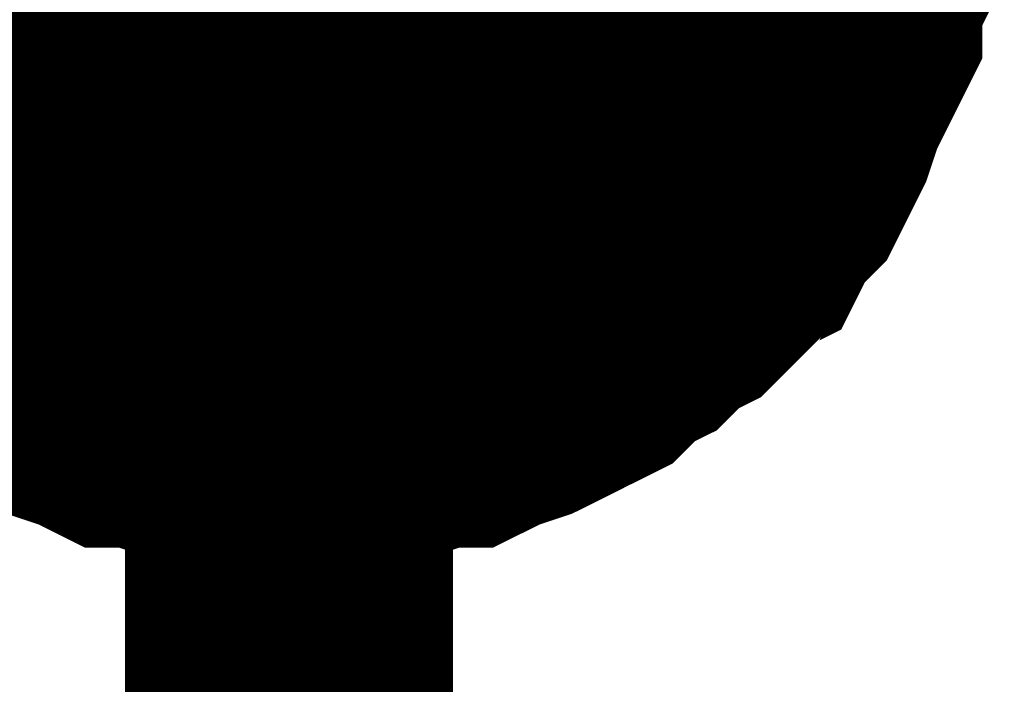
# Model space of a CAD drawing. Header units: inches. Extents: x 0 to 17, y 0 to 11.
# Tile 45 of 48: x 10.0904 to 10.1258, y 5.4198 to 5.4437. Entities that reach past the tile are written whole.
import ezdxf

# ---------------------------------------------------------------- set-up
doc = ezdxf.new("R2010")
doc.units = ezdxf.units.IN
doc.header["$MEASUREMENT"] = 0
doc.layers.add('Sheet', color=255, linetype='Continuous')

msp = doc.modelspace()

# ---------------------------------------------------------------- linework, layer by layer
at = {"layer": 'Sheet'}
msp.add_lwpolyline([(10.09, 5.45, 0.02, 0.02, 1), (10.11, 5.45, 0.02, 0.02, 1)], format="xyseb", close=True, dxfattribs=at)
for points in [[(9.600163, 5.449647, 0.0118, 0.0118, 0), (10.100093, 5.449647, 0.0118, 0.0118, 0), (10.100093, 5.349733, 0.0118, 0.0118, 0)], [(10.119916, 5.449647, 0.0118, 0.0118, 0), (10.119916, 5.448457, 0.0118, 0.0118, 0), (10.119916, 5.447664, 0.0118, 0.0118, 0), (10.11952, 5.446871, 0.0118, 0.0118, 0), (10.11952, 5.445682, 0.0118, 0.0118, 0), (10.119123, 5.444889, 0.0118, 0.0118, 0), (10.119123, 5.4437, 0.0118, 0.0118, 0), (10.118727, 5.442907, 0.0118, 0.0118, 0), (10.11833, 5.442114, 0.0118, 0.0118, 0), (10.117934, 5.441321, 0.0118, 0.0118, 0), (10.117537, 5.440131, 0.0118, 0.0118, 0), (10.117141, 5.439338, 0.0118, 0.0118, 0), (10.116744, 5.438545, 0.0118, 0.0118, 0), (10.115951, 5.437752, 0.0118, 0.0118, 0), (10.115555, 5.436959, 0.0118, 0.0118, 0), (10.114762, 5.436563, 0.0118, 0.0118, 0), (10.114366, 5.43577, 0.0118, 0.0118, 0), (10.113573, 5.434977, 0.0118, 0.0118, 0), (10.11278, 5.43458, 0.0118, 0.0118, 0), (10.111987, 5.433787, 0.0118, 0.0118, 0), (10.111194, 5.433391, 0.0118, 0.0118, 0), (10.110401, 5.432598, 0.0118, 0.0118, 0), (10.109608, 5.432202, 0.0118, 0.0118, 0), (10.108815, 5.431805, 0.0118, 0.0118, 0), (10.108022, 5.431409, 0.0118, 0.0118, 0), (10.106833, 5.431012, 0.0118, 0.0118, 0), (10.10604, 5.430616, 0.0118, 0.0118, 0), (10.105247, 5.430616, 0.0118, 0.0118, 0), (10.104058, 5.430219, 0.0118, 0.0118, 0), (10.103265, 5.430219, 0.0118, 0.0118, 0), (10.102076, 5.429823, 0.0118, 0.0118, 0), (10.101283, 5.429823, 0.0118, 0.0118, 0), (10.100093, 5.429823, 0.0118, 0.0118, 0)], [(10.119916, 5.449647, 0.0118, 0.0118, 0), (10.119916, 5.448457, 0.0118, 0.0118, 0), (10.119916, 5.447664, 0.0118, 0.0118, 0), (10.11952, 5.446871, 0.0118, 0.0118, 0), (10.11952, 5.445682, 0.0118, 0.0118, 0), (10.119123, 5.444889, 0.0118, 0.0118, 0), (10.119123, 5.4437, 0.0118, 0.0118, 0), (10.118727, 5.442907, 0.0118, 0.0118, 0), (10.11833, 5.442114, 0.0118, 0.0118, 0), (10.117934, 5.441321, 0.0118, 0.0118, 0), (10.117537, 5.440131, 0.0118, 0.0118, 0), (10.117141, 5.439338, 0.0118, 0.0118, 0), (10.116744, 5.438545, 0.0118, 0.0118, 0), (10.115951, 5.437752, 0.0118, 0.0118, 0), (10.115555, 5.436959, 0.0118, 0.0118, 0), (10.114762, 5.436563, 0.0118, 0.0118, 0), (10.114366, 5.43577, 0.0118, 0.0118, 0), (10.113573, 5.434977, 0.0118, 0.0118, 0), (10.11278, 5.43458, 0.0118, 0.0118, 0), (10.111987, 5.433787, 0.0118, 0.0118, 0), (10.111194, 5.433391, 0.0118, 0.0118, 0), (10.110401, 5.432598, 0.0118, 0.0118, 0), (10.109608, 5.432202, 0.0118, 0.0118, 0), (10.108815, 5.431805, 0.0118, 0.0118, 0), (10.108022, 5.431409, 0.0118, 0.0118, 0), (10.106833, 5.431012, 0.0118, 0.0118, 0), (10.10604, 5.430616, 0.0118, 0.0118, 0), (10.105247, 5.430616, 0.0118, 0.0118, 0), (10.104058, 5.430219, 0.0118, 0.0118, 0), (10.103265, 5.430219, 0.0118, 0.0118, 0), (10.102076, 5.429823, 0.0118, 0.0118, 0), (10.101283, 5.429823, 0.0118, 0.0118, 0), (10.100093, 5.429823, 0.0118, 0.0118, 0)], [(10.119916, 5.449647, 0.0118, 0.0118, 0), (10.119916, 5.448457, 0.0118, 0.0118, 0), (10.119916, 5.447664, 0.0118, 0.0118, 0), (10.11952, 5.446871, 0.0118, 0.0118, 0), (10.11952, 5.445682, 0.0118, 0.0118, 0), (10.119123, 5.444889, 0.0118, 0.0118, 0), (10.119123, 5.4437, 0.0118, 0.0118, 0), (10.118727, 5.442907, 0.0118, 0.0118, 0), (10.11833, 5.442114, 0.0118, 0.0118, 0), (10.117934, 5.441321, 0.0118, 0.0118, 0), (10.117537, 5.440131, 0.0118, 0.0118, 0), (10.117141, 5.439338, 0.0118, 0.0118, 0), (10.116744, 5.438545, 0.0118, 0.0118, 0), (10.115951, 5.437752, 0.0118, 0.0118, 0), (10.115555, 5.436959, 0.0118, 0.0118, 0), (10.114762, 5.436563, 0.0118, 0.0118, 0), (10.114366, 5.43577, 0.0118, 0.0118, 0), (10.113573, 5.434977, 0.0118, 0.0118, 0), (10.11278, 5.43458, 0.0118, 0.0118, 0), (10.111987, 5.433787, 0.0118, 0.0118, 0), (10.111194, 5.433391, 0.0118, 0.0118, 0), (10.110401, 5.432598, 0.0118, 0.0118, 0), (10.109608, 5.432202, 0.0118, 0.0118, 0), (10.108815, 5.431805, 0.0118, 0.0118, 0), (10.108022, 5.431409, 0.0118, 0.0118, 0), (10.106833, 5.431012, 0.0118, 0.0118, 0), (10.10604, 5.430616, 0.0118, 0.0118, 0), (10.105247, 5.430616, 0.0118, 0.0118, 0), (10.104058, 5.430219, 0.0118, 0.0118, 0), (10.103265, 5.430219, 0.0118, 0.0118, 0), (10.102076, 5.429823, 0.0118, 0.0118, 0), (10.101283, 5.429823, 0.0118, 0.0118, 0), (10.100093, 5.429823, 0.0118, 0.0118, 0)], [(10.119916, 5.449647, 0.0118, 0.0118, 0), (10.119916, 5.448457, 0.0118, 0.0118, 0), (10.119916, 5.447664, 0.0118, 0.0118, 0), (10.11952, 5.446871, 0.0118, 0.0118, 0), (10.11952, 5.445682, 0.0118, 0.0118, 0), (10.119123, 5.444889, 0.0118, 0.0118, 0), (10.119123, 5.4437, 0.0118, 0.0118, 0), (10.118727, 5.442907, 0.0118, 0.0118, 0), (10.11833, 5.442114, 0.0118, 0.0118, 0), (10.117934, 5.441321, 0.0118, 0.0118, 0), (10.117537, 5.440131, 0.0118, 0.0118, 0), (10.117141, 5.439338, 0.0118, 0.0118, 0), (10.116744, 5.438545, 0.0118, 0.0118, 0), (10.115951, 5.437752, 0.0118, 0.0118, 0), (10.115555, 5.436959, 0.0118, 0.0118, 0), (10.114762, 5.436563, 0.0118, 0.0118, 0), (10.114366, 5.43577, 0.0118, 0.0118, 0), (10.113573, 5.434977, 0.0118, 0.0118, 0), (10.11278, 5.43458, 0.0118, 0.0118, 0), (10.111987, 5.433787, 0.0118, 0.0118, 0), (10.111194, 5.433391, 0.0118, 0.0118, 0), (10.110401, 5.432598, 0.0118, 0.0118, 0), (10.109608, 5.432202, 0.0118, 0.0118, 0), (10.108815, 5.431805, 0.0118, 0.0118, 0), (10.108022, 5.431409, 0.0118, 0.0118, 0), (10.106833, 5.431012, 0.0118, 0.0118, 0), (10.10604, 5.430616, 0.0118, 0.0118, 0), (10.105247, 5.430616, 0.0118, 0.0118, 0), (10.104058, 5.430219, 0.0118, 0.0118, 0), (10.103265, 5.430219, 0.0118, 0.0118, 0), (10.102076, 5.429823, 0.0118, 0.0118, 0), (10.101283, 5.429823, 0.0118, 0.0118, 0), (10.100093, 5.429823, 0.0118, 0.0118, 0)], [(10.11952, 5.445682, 0.0039, 0.0039, 0), (10.119123, 5.444889, 0.0039, 0.0039, 0), (10.119123, 5.4437, 0.0039, 0.0039, 0), (10.118727, 5.442907, 0.0039, 0.0039, 0), (10.11833, 5.442114, 0.0039, 0.0039, 0), (10.117934, 5.441321, 0.0039, 0.0039, 0), (10.117537, 5.440131, 0.0039, 0.0039, 0), (10.117141, 5.439338, 0.0039, 0.0039, 0), (10.116744, 5.438545, 0.0039, 0.0039, 0), (10.115951, 5.437752, 0.0039, 0.0039, 0), (10.115555, 5.436959, 0.0039, 0.0039, 0), (10.114762, 5.436563, 0.0039, 0.0039, 0), (10.114366, 5.43577, 0.0039, 0.0039, 0), (10.113573, 5.434977, 0.0039, 0.0039, 0), (10.11278, 5.43458, 0.0039, 0.0039, 0), (10.111987, 5.433787, 0.0039, 0.0039, 0), (10.111194, 5.433391, 0.0039, 0.0039, 0), (10.110401, 5.432598, 0.0039, 0.0039, 0), (10.109608, 5.432202, 0.0039, 0.0039, 0), (10.108815, 5.431805, 0.0039, 0.0039, 0), (10.108022, 5.431409, 0.0039, 0.0039, 0), (10.106833, 5.431012, 0.0039, 0.0039, 0), (10.10604, 5.430616, 0.0039, 0.0039, 0), (10.105247, 5.430616, 0.0039, 0.0039, 0), (10.104058, 5.430219, 0.0039, 0.0039, 0), (10.103265, 5.430219, 0.0039, 0.0039, 0), (10.102076, 5.429823, 0.0039, 0.0039, 0), (10.101283, 5.429823, 0.0039, 0.0039, 0), (10.100093, 5.429823, 0.0039, 0.0039, 0)], [(10.11952, 5.445682, 0.0039, 0.0039, 0), (10.119123, 5.444889, 0.0039, 0.0039, 0), (10.119123, 5.4437, 0.0039, 0.0039, 0), (10.118727, 5.442907, 0.0039, 0.0039, 0), (10.11833, 5.442114, 0.0039, 0.0039, 0), (10.117934, 5.441321, 0.0039, 0.0039, 0), (10.117537, 5.440131, 0.0039, 0.0039, 0), (10.117141, 5.439338, 0.0039, 0.0039, 0), (10.116744, 5.438545, 0.0039, 0.0039, 0), (10.115951, 5.437752, 0.0039, 0.0039, 0), (10.115555, 5.436959, 0.0039, 0.0039, 0), (10.114762, 5.436563, 0.0039, 0.0039, 0), (10.114366, 5.43577, 0.0039, 0.0039, 0), (10.113573, 5.434977, 0.0039, 0.0039, 0), (10.11278, 5.43458, 0.0039, 0.0039, 0), (10.111987, 5.433787, 0.0039, 0.0039, 0), (10.111194, 5.433391, 0.0039, 0.0039, 0), (10.110401, 5.432598, 0.0039, 0.0039, 0), (10.109608, 5.432202, 0.0039, 0.0039, 0), (10.108815, 5.431805, 0.0039, 0.0039, 0), (10.108022, 5.431409, 0.0039, 0.0039, 0), (10.106833, 5.431012, 0.0039, 0.0039, 0), (10.10604, 5.430616, 0.0039, 0.0039, 0), (10.105247, 5.430616, 0.0039, 0.0039, 0), (10.104058, 5.430219, 0.0039, 0.0039, 0), (10.103265, 5.430219, 0.0039, 0.0039, 0), (10.102076, 5.429823, 0.0039, 0.0039, 0), (10.101283, 5.429823, 0.0039, 0.0039, 0), (10.100093, 5.429823, 0.0039, 0.0039, 0)], [(10.11952, 5.445682, 0.0039, 0.0039, 0), (10.119123, 5.444889, 0.0039, 0.0039, 0), (10.119123, 5.4437, 0.0039, 0.0039, 0), (10.118727, 5.442907, 0.0039, 0.0039, 0), (10.11833, 5.442114, 0.0039, 0.0039, 0), (10.117934, 5.441321, 0.0039, 0.0039, 0), (10.117537, 5.440131, 0.0039, 0.0039, 0), (10.117141, 5.439338, 0.0039, 0.0039, 0), (10.116744, 5.438545, 0.0039, 0.0039, 0), (10.115951, 5.437752, 0.0039, 0.0039, 0), (10.115555, 5.436959, 0.0039, 0.0039, 0), (10.114762, 5.436563, 0.0039, 0.0039, 0), (10.114366, 5.43577, 0.0039, 0.0039, 0), (10.113573, 5.434977, 0.0039, 0.0039, 0), (10.11278, 5.43458, 0.0039, 0.0039, 0), (10.111987, 5.433787, 0.0039, 0.0039, 0), (10.111194, 5.433391, 0.0039, 0.0039, 0), (10.110401, 5.432598, 0.0039, 0.0039, 0), (10.109608, 5.432202, 0.0039, 0.0039, 0), (10.108815, 5.431805, 0.0039, 0.0039, 0), (10.108022, 5.431409, 0.0039, 0.0039, 0), (10.106833, 5.431012, 0.0039, 0.0039, 0), (10.10604, 5.430616, 0.0039, 0.0039, 0), (10.105247, 5.430616, 0.0039, 0.0039, 0), (10.104058, 5.430219, 0.0039, 0.0039, 0), (10.103265, 5.430219, 0.0039, 0.0039, 0), (10.102076, 5.429823, 0.0039, 0.0039, 0), (10.101283, 5.429823, 0.0039, 0.0039, 0), (10.100093, 5.429823, 0.0039, 0.0039, 0)], [(10.11952, 5.445682, 0.0039, 0.0039, 0), (10.119123, 5.444889, 0.0039, 0.0039, 0), (10.119123, 5.4437, 0.0039, 0.0039, 0), (10.118727, 5.442907, 0.0039, 0.0039, 0), (10.11833, 5.442114, 0.0039, 0.0039, 0), (10.117934, 5.441321, 0.0039, 0.0039, 0), (10.117537, 5.440131, 0.0039, 0.0039, 0), (10.117141, 5.439338, 0.0039, 0.0039, 0), (10.116744, 5.438545, 0.0039, 0.0039, 0), (10.115951, 5.437752, 0.0039, 0.0039, 0), (10.115555, 5.436959, 0.0039, 0.0039, 0), (10.114762, 5.436563, 0.0039, 0.0039, 0), (10.114366, 5.43577, 0.0039, 0.0039, 0), (10.113573, 5.434977, 0.0039, 0.0039, 0), (10.11278, 5.43458, 0.0039, 0.0039, 0), (10.111987, 5.433787, 0.0039, 0.0039, 0), (10.111194, 5.433391, 0.0039, 0.0039, 0), (10.110401, 5.432598, 0.0039, 0.0039, 0), (10.109608, 5.432202, 0.0039, 0.0039, 0), (10.108815, 5.431805, 0.0039, 0.0039, 0), (10.108022, 5.431409, 0.0039, 0.0039, 0), (10.106833, 5.431012, 0.0039, 0.0039, 0), (10.10604, 5.430616, 0.0039, 0.0039, 0), (10.105247, 5.430616, 0.0039, 0.0039, 0), (10.104058, 5.430219, 0.0039, 0.0039, 0), (10.103265, 5.430219, 0.0039, 0.0039, 0), (10.102076, 5.429823, 0.0039, 0.0039, 0), (10.101283, 5.429823, 0.0039, 0.0039, 0), (10.100093, 5.429823, 0.0039, 0.0039, 0)], [(10.100093, 5.429823, 0.0118, 0.0118, 0), (10.098904, 5.429823, 0.0118, 0.0118, 0), (10.098111, 5.429823, 0.0118, 0.0118, 0), (10.096922, 5.430219, 0.0118, 0.0118, 0), (10.096129, 5.430219, 0.0118, 0.0118, 0), (10.094939, 5.430616, 0.0118, 0.0118, 0), (10.094146, 5.430616, 0.0118, 0.0118, 0), (10.093354, 5.431012, 0.0118, 0.0118, 0), (10.092164, 5.431409, 0.0118, 0.0118, 0), (10.091371, 5.431805, 0.0118, 0.0118, 0), (10.090578, 5.432202, 0.0118, 0.0118, 0), (10.089785, 5.432598, 0.0118, 0.0118, 0), (10.088993, 5.433391, 0.0118, 0.0118, 0), (10.0882, 5.433787, 0.0118, 0.0118, 0), (10.087407, 5.43458, 0.0118, 0.0118, 0), (10.086614, 5.434977, 0.0118, 0.0118, 0), (10.085821, 5.43577, 0.0118, 0.0118, 0), (10.085424, 5.436563, 0.0118, 0.0118, 0), (10.084632, 5.436959, 0.0118, 0.0118, 0), (10.084235, 5.437752, 0.0118, 0.0118, 0)], [(10.100093, 5.429823, 0.0118, 0.0118, 0), (10.098904, 5.429823, 0.0118, 0.0118, 0), (10.098111, 5.429823, 0.0118, 0.0118, 0), (10.096922, 5.430219, 0.0118, 0.0118, 0), (10.096129, 5.430219, 0.0118, 0.0118, 0), (10.094939, 5.430616, 0.0118, 0.0118, 0), (10.094146, 5.430616, 0.0118, 0.0118, 0), (10.093354, 5.431012, 0.0118, 0.0118, 0), (10.092164, 5.431409, 0.0118, 0.0118, 0), (10.091371, 5.431805, 0.0118, 0.0118, 0), (10.090578, 5.432202, 0.0118, 0.0118, 0), (10.089785, 5.432598, 0.0118, 0.0118, 0), (10.088993, 5.433391, 0.0118, 0.0118, 0), (10.0882, 5.433787, 0.0118, 0.0118, 0), (10.087407, 5.43458, 0.0118, 0.0118, 0), (10.086614, 5.434977, 0.0118, 0.0118, 0), (10.085821, 5.43577, 0.0118, 0.0118, 0), (10.085424, 5.436563, 0.0118, 0.0118, 0), (10.084632, 5.436959, 0.0118, 0.0118, 0), (10.084235, 5.437752, 0.0118, 0.0118, 0)], [(10.100093, 5.429823, 0.0118, 0.0118, 0), (10.098904, 5.429823, 0.0118, 0.0118, 0), (10.098111, 5.429823, 0.0118, 0.0118, 0), (10.096922, 5.430219, 0.0118, 0.0118, 0), (10.096129, 5.430219, 0.0118, 0.0118, 0), (10.094939, 5.430616, 0.0118, 0.0118, 0), (10.094146, 5.430616, 0.0118, 0.0118, 0), (10.093354, 5.431012, 0.0118, 0.0118, 0), (10.092164, 5.431409, 0.0118, 0.0118, 0), (10.091371, 5.431805, 0.0118, 0.0118, 0), (10.090578, 5.432202, 0.0118, 0.0118, 0), (10.089785, 5.432598, 0.0118, 0.0118, 0), (10.088993, 5.433391, 0.0118, 0.0118, 0), (10.0882, 5.433787, 0.0118, 0.0118, 0), (10.087407, 5.43458, 0.0118, 0.0118, 0), (10.086614, 5.434977, 0.0118, 0.0118, 0), (10.085821, 5.43577, 0.0118, 0.0118, 0), (10.085424, 5.436563, 0.0118, 0.0118, 0), (10.084632, 5.436959, 0.0118, 0.0118, 0), (10.084235, 5.437752, 0.0118, 0.0118, 0)], [(10.100093, 5.429823, 0.0118, 0.0118, 0), (10.098904, 5.429823, 0.0118, 0.0118, 0), (10.098111, 5.429823, 0.0118, 0.0118, 0), (10.096922, 5.430219, 0.0118, 0.0118, 0), (10.096129, 5.430219, 0.0118, 0.0118, 0), (10.094939, 5.430616, 0.0118, 0.0118, 0), (10.094146, 5.430616, 0.0118, 0.0118, 0), (10.093354, 5.431012, 0.0118, 0.0118, 0), (10.092164, 5.431409, 0.0118, 0.0118, 0), (10.091371, 5.431805, 0.0118, 0.0118, 0), (10.090578, 5.432202, 0.0118, 0.0118, 0), (10.089785, 5.432598, 0.0118, 0.0118, 0), (10.088993, 5.433391, 0.0118, 0.0118, 0), (10.0882, 5.433787, 0.0118, 0.0118, 0), (10.087407, 5.43458, 0.0118, 0.0118, 0), (10.086614, 5.434977, 0.0118, 0.0118, 0), (10.085821, 5.43577, 0.0118, 0.0118, 0), (10.085424, 5.436563, 0.0118, 0.0118, 0), (10.084632, 5.436959, 0.0118, 0.0118, 0), (10.084235, 5.437752, 0.0118, 0.0118, 0)], [(10.100093, 5.429823, 0.0039, 0.0039, 0), (10.098904, 5.429823, 0.0039, 0.0039, 0), (10.098111, 5.429823, 0.0039, 0.0039, 0), (10.096922, 5.430219, 0.0039, 0.0039, 0), (10.096129, 5.430219, 0.0039, 0.0039, 0), (10.094939, 5.430616, 0.0039, 0.0039, 0), (10.094146, 5.430616, 0.0039, 0.0039, 0), (10.093354, 5.431012, 0.0039, 0.0039, 0), (10.092164, 5.431409, 0.0039, 0.0039, 0), (10.091371, 5.431805, 0.0039, 0.0039, 0), (10.090578, 5.432202, 0.0039, 0.0039, 0), (10.089785, 5.432598, 0.0039, 0.0039, 0), (10.088993, 5.433391, 0.0039, 0.0039, 0), (10.0882, 5.433787, 0.0039, 0.0039, 0)], [(10.100093, 5.429823, 0.0039, 0.0039, 0), (10.098904, 5.429823, 0.0039, 0.0039, 0), (10.098111, 5.429823, 0.0039, 0.0039, 0), (10.096922, 5.430219, 0.0039, 0.0039, 0), (10.096129, 5.430219, 0.0039, 0.0039, 0), (10.094939, 5.430616, 0.0039, 0.0039, 0), (10.094146, 5.430616, 0.0039, 0.0039, 0), (10.093354, 5.431012, 0.0039, 0.0039, 0), (10.092164, 5.431409, 0.0039, 0.0039, 0), (10.091371, 5.431805, 0.0039, 0.0039, 0), (10.090578, 5.432202, 0.0039, 0.0039, 0), (10.089785, 5.432598, 0.0039, 0.0039, 0), (10.088993, 5.433391, 0.0039, 0.0039, 0), (10.0882, 5.433787, 0.0039, 0.0039, 0)], [(10.100093, 5.429823, 0.0039, 0.0039, 0), (10.098904, 5.429823, 0.0039, 0.0039, 0), (10.098111, 5.429823, 0.0039, 0.0039, 0), (10.096922, 5.430219, 0.0039, 0.0039, 0), (10.096129, 5.430219, 0.0039, 0.0039, 0), (10.094939, 5.430616, 0.0039, 0.0039, 0), (10.094146, 5.430616, 0.0039, 0.0039, 0), (10.093354, 5.431012, 0.0039, 0.0039, 0), (10.092164, 5.431409, 0.0039, 0.0039, 0), (10.091371, 5.431805, 0.0039, 0.0039, 0), (10.090578, 5.432202, 0.0039, 0.0039, 0), (10.089785, 5.432598, 0.0039, 0.0039, 0), (10.088993, 5.433391, 0.0039, 0.0039, 0), (10.0882, 5.433787, 0.0039, 0.0039, 0)], [(10.100093, 5.429823, 0.0039, 0.0039, 0), (10.098904, 5.429823, 0.0039, 0.0039, 0), (10.098111, 5.429823, 0.0039, 0.0039, 0), (10.096922, 5.430219, 0.0039, 0.0039, 0), (10.096129, 5.430219, 0.0039, 0.0039, 0), (10.094939, 5.430616, 0.0039, 0.0039, 0), (10.094146, 5.430616, 0.0039, 0.0039, 0), (10.093354, 5.431012, 0.0039, 0.0039, 0), (10.092164, 5.431409, 0.0039, 0.0039, 0), (10.091371, 5.431805, 0.0039, 0.0039, 0), (10.090578, 5.432202, 0.0039, 0.0039, 0), (10.089785, 5.432598, 0.0039, 0.0039, 0), (10.088993, 5.433391, 0.0039, 0.0039, 0), (10.0882, 5.433787, 0.0039, 0.0039, 0)]]:
    msp.add_lwpolyline(points, format="xyseb", dxfattribs=at)

doc.saveas('drawing.dxf')
